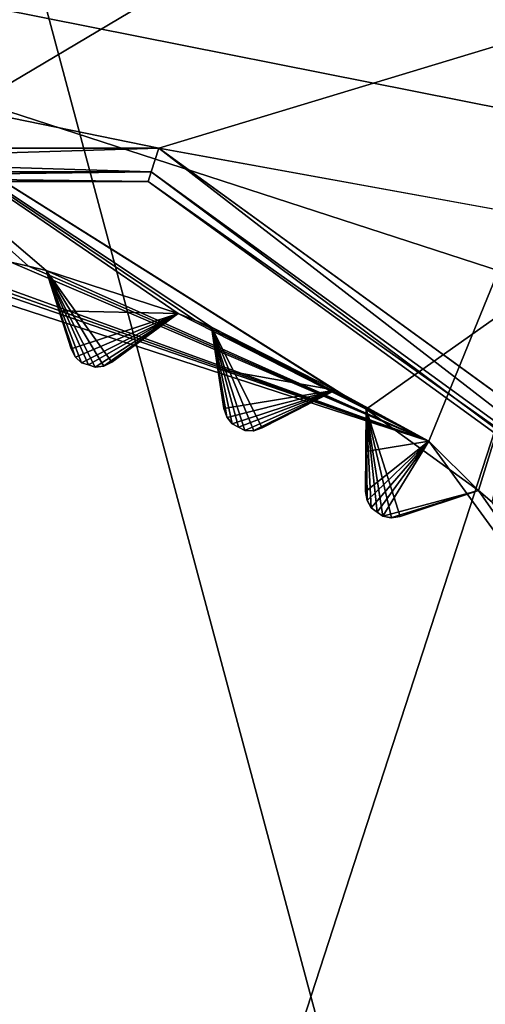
# Model space of a CAD drawing. Header units: millimetres. Extents: x -114 to 114, y -48 to 36.
# Tile 205 of 256: x 24.93 to 27.58, y 1.97 to 7.58. Entities that reach past the tile are written whole.
import ezdxf

# ---------------------------------------------------------------- set-up
doc = ezdxf.new("R2010")
doc.units = ezdxf.units.MM
doc.header["$LTSCALE"] = 65.185185
for name, color, linetype in [('2', 7, 'CONTINUOUS'), ('2786', 7, 'CONTINUOUS'), ('3463', 7, 'CONTINUOUS'), ('3648', 7, 'CONTINUOUS'), ('3649', 7, 'CONTINUOUS'), ('3650', 7, 'CONTINUOUS'), ('3652', 7, 'CONTINUOUS'), ('3657', 7, 'CONTINUOUS'), ('3798', 7, 'CONTINUOUS'), ('3799', 7, 'CONTINUOUS'), ('3800', 7, 'CONTINUOUS'), ('3801', 7, 'CONTINUOUS'), ('3802', 7, 'CONTINUOUS'), ('3803', 7, 'CONTINUOUS'), ('3804', 7, 'CONTINUOUS'), ('3805', 7, 'CONTINUOUS'), ('3806', 7, 'CONTINUOUS'), ('3807', 7, 'CONTINUOUS'), ('3808', 7, 'CONTINUOUS'), ('3809', 7, 'CONTINUOUS'), ('3810', 7, 'CONTINUOUS'), ('3941', 7, 'CONTINUOUS'), ('3942', 7, 'CONTINUOUS'), ('3943', 7, 'CONTINUOUS'), ('4051', 7, 'CONTINUOUS'), ('4052', 7, 'CONTINUOUS'), ('4053', 7, 'CONTINUOUS'), ('78', 7, 'CONTINUOUS'), ('91', 7, 'CONTINUOUS'), ('93', 7, 'CONTINUOUS')]:
    doc.layers.add(name, color=color, linetype=linetype)

msp = doc.modelspace()

# ---------------------------------------------------------------- linework, layer by layer
at = {"layer": '2', "linetype": 'CONTINUOUS'}
for points in [[(113, 35, 92.5), (-113, 35, 92.5), (72.7254, 6.8475, 92.5), (113, 35, 92.5)], [(-113, 35, 92.5), (63.3, 0, 92.5), (64.6742, 4.2309, 92.5), (-113, 35, 92.5)], [(63.3, 0, 92.5), (-113, 35, 92.5), (25.7254, 6.8475, 92.5), (63.3, 0, 92.5)], [(72.7254, 6.8475, 92.5), (-113, 35, 92.5), (68.2746, 6.8475, 92.5), (72.7254, 6.8475, 92.5)], [(68.2746, 6.8475, 92.5), (-113, 35, 92.5), (64.6742, 4.2309, 92.5), (68.2746, 6.8475, 92.5)], [(25.7254, 6.8475, 92.5), (-113, 35, 92.5), (21.2746, 6.8475, 92.5), (25.7254, 6.8475, 92.5)], [(29.3258, 4.2309, 92.5), (63.3, 0, 92.5), (25.7254, 6.8475, 92.5), (29.3258, 4.2309, 92.5)]]:
    msp.add_3dface(points, dxfattribs=at)
at = {"layer": '2786', "linetype": 'CONTINUOUS'}
for points in [[(110.5, 32.5, 90), (-11.6345, 6.8483, 90), (-16.6491, 11.8641, 90), (110.5, 32.5, 90)], [(110.5, 32.5, 90), (-9.8, 0, 90), (-11.6345, 6.8483, 90), (110.5, 32.5, 90)], [(-9.8, 0, 90), (110.5, 32.5, 90), (21.2746, 6.8475, 90), (-9.8, 0, 90)], [(110.5, 32.5, 90), (25.7254, 6.8475, 90), (21.2746, 6.8475, 90), (110.5, 32.5, 90)], [(110.5, 32.5, 90), (29.3258, 4.2309, 90), (25.7254, 6.8475, 90), (110.5, 32.5, 90)]]:
    msp.add_3dface(points, dxfattribs=at)
at = {"layer": '3463', "linetype": 'CONTINUOUS'}
for points in [[(30.2706, 11.7372, 110), (23.5, 13.55, 110), (30.2706, -11.7372, 110), (30.2706, 11.7372, 110)], [(30.2706, -11.7372, 110), (23.5, 13.55, 110), (23.5, -13.55, 110), (30.2706, -11.7372, 110)]]:
    msp.add_3dface(points, dxfattribs=at)
at = {"layer": '3648', "linetype": 'CONTINUOUS'}
for points in [[(23.5, -7.5, 108), (23.5, 7.5, 108), (27.9083, 6.0677, 108), (23.5, -7.5, 108)], [(27.9083, -6.0677, 108), (23.5, -7.5, 108), (27.9083, 6.0677, 108), (27.9083, -6.0677, 108)]]:
    msp.add_3dface(points, dxfattribs=at)
at = {"layer": '3649', "linetype": 'CONTINUOUS'}
for points in [[(27.9083, 6.0677, 108), (23.5, 7.5, 108), (27.9083, 6.0677, 106), (27.9083, 6.0677, 108)], [(27.9083, 6.0677, 106), (23.5, 7.5, 108), (23.5, 7.5, 106), (27.9083, 6.0677, 106)]]:
    msp.add_3dface(points, dxfattribs=at)
at = {"layer": '3650', "linetype": 'CONTINUOUS'}
for points in [[(27.9083, 6.0677, 106), (23.5, 7.5, 106), (26.9057, 5.3595, 106), (27.9083, 6.0677, 106)], [(26.9057, 5.3595, 106), (23.5, 7.5, 106), (26.8179, 5.4143, 106), (26.9057, 5.3595, 106)], [(26.8179, 5.4143, 106), (23.5, 7.5, 106), (26.7291, 5.4676, 106), (26.8179, 5.4143, 106)], [(26.7291, 5.4676, 106), (23.5, 7.5, 106), (26.0254, 5.8262, 106), (26.7291, 5.4676, 106)], [(26.0254, 5.8262, 106), (23.5, 7.5, 106), (25.93, 5.8666, 106), (26.0254, 5.8262, 106)], [(25.93, 5.8666, 106), (23.5, 7.5, 106), (25.8341, 5.9055, 106), (25.93, 5.8666, 106)], [(25.8341, 5.9055, 106), (23.5, 7.5, 106), (25.0829, 6.1496, 106), (25.8341, 5.9055, 106)], [(25.0829, 6.1496, 106), (23.5, 7.5, 106), (24.9824, 6.1745, 106), (25.0829, 6.1496, 106)], [(24.9824, 6.1745, 106), (23.5, 7.5, 106), (24.8815, 6.1979, 106), (24.9824, 6.1745, 106)], [(25.4567, 5.6275, 106), (25.8341, 5.9055, 106), (25.0829, 6.1496, 106), (25.4567, 5.6275, 106)], [(25.412, 5.6049, 106), (25.4567, 5.6275, 106), (25.0829, 6.1496, 106), (25.412, 5.6049, 106)], [(25.3623, 5.5984, 106), (25.412, 5.6049, 106), (25.0829, 6.1496, 106), (25.3623, 5.5984, 106)], [(25.3232, 5.6112, 106), (25.3623, 5.5984, 106), (25.0829, 6.1496, 106), (25.3232, 5.6112, 106)], [(25.284, 5.6238, 106), (25.3232, 5.6112, 106), (25.0829, 6.1496, 106), (25.284, 5.6238, 106)], [(25.2477, 5.6583, 106), (25.284, 5.6238, 106), (25.0829, 6.1496, 106), (25.2477, 5.6583, 106)], [(25.2248, 5.7029, 106), (25.2477, 5.6583, 106), (25.0829, 6.1496, 106), (25.2248, 5.7029, 106)], [(27.5447, 4.8952, 106), (27.9083, 6.0677, 106), (26.9057, 5.3595, 106), (27.5447, 4.8952, 106)], [(27.624, 4.8286, 106), (27.9083, 6.0677, 106), (27.5447, 4.8952, 106), (27.624, 4.8286, 106)], [(26.3129, 5.2521, 106), (26.7291, 5.4676, 106), (26.0254, 5.8262, 106), (26.3129, 5.2521, 106)], [(26.2652, 5.2368, 106), (26.3129, 5.2521, 106), (26.0254, 5.8262, 106), (26.2652, 5.2368, 106)], [(26.2152, 5.2381, 106), (26.2652, 5.2368, 106), (26.0254, 5.8262, 106), (26.2152, 5.2381, 106)], [(26.1785, 5.2569, 106), (26.2152, 5.2381, 106), (26.0254, 5.8262, 106), (26.1785, 5.2569, 106)], [(26.1418, 5.2755, 106), (26.1785, 5.2569, 106), (26.0254, 5.8262, 106), (26.1418, 5.2755, 106)], [(26.1113, 5.3153, 106), (26.1418, 5.2755, 106), (26.0254, 5.8262, 106), (26.1113, 5.3153, 106)], [(26.0957, 5.3628, 106), (26.1113, 5.3153, 106), (26.0254, 5.8262, 106), (26.0957, 5.3628, 106)], [(26.9026, 4.8908, 106), (26.9107, 4.8413, 106), (26.9057, 5.3595, 106), (26.9026, 4.8908, 106)], [(27.0999, 4.7474, 106), (27.5447, 4.8952, 106), (26.9057, 5.3595, 106), (27.0999, 4.7474, 106)], [(27.0504, 4.7398, 106), (27.0999, 4.7474, 106), (26.9057, 5.3595, 106), (27.0504, 4.7398, 106)], [(27.0012, 4.7489, 106), (27.0504, 4.7398, 106), (26.9057, 5.3595, 106), (27.0012, 4.7489, 106)], [(26.9679, 4.7732, 106), (27.0012, 4.7489, 106), (26.9057, 5.3595, 106), (26.9679, 4.7732, 106)], [(26.9345, 4.7973, 106), (26.9679, 4.7732, 106), (26.9057, 5.3595, 106), (26.9345, 4.7973, 106)], [(26.9107, 4.8413, 106), (26.9345, 4.7973, 106), (26.9057, 5.3595, 106), (26.9107, 4.8413, 106)]]:
    msp.add_3dface(points, dxfattribs=at)
at = {"layer": '3652', "linetype": 'CONTINUOUS'}
for points in [[(23.5, 11.25, 93.5), (29.1249, 9.7428, 93.5), (23.5, 6.4, 93.5), (23.5, 11.25, 93.5)], [(23.5, 6.4, 93.5), (29.1249, 9.7428, 93.5), (27.2619, 5.1776, 93.5), (23.5, 6.4, 93.5)], [(27.2619, 5.1776, 93.5), (29.1249, 9.7428, 93.5), (29.5868, 1.9776, 93.5), (27.2619, 5.1776, 93.5)]]:
    msp.add_3dface(points, dxfattribs=at)
at = {"layer": '3657', "linetype": 'CONTINUOUS'}
for points in [[(23.5, 6.4, 93.5), (27.2619, 5.1776, 93.5), (23.8949, 6.3377, 93.55), (23.5, 6.4, 93.5)], [(23.8949, 6.3377, 93.55), (27.2619, 5.1776, 93.5), (23.9982, 6.3304, 93.55), (23.8949, 6.3377, 93.55)], [(23.9982, 6.3304, 93.55), (27.2619, 5.1776, 93.5), (24.1014, 6.3215, 93.55), (23.9982, 6.3304, 93.55)], [(24.1014, 6.3215, 93.55), (27.2619, 5.1776, 93.5), (24.8815, 6.1979, 93.55), (24.1014, 6.3215, 93.55)], [(24.8815, 6.1979, 93.55), (27.2619, 5.1776, 93.5), (24.9824, 6.1745, 93.55), (24.8815, 6.1979, 93.55)], [(24.9824, 6.1745, 93.55), (27.2619, 5.1776, 93.5), (25.0829, 6.1496, 93.55), (24.9824, 6.1745, 93.55)], [(25.0829, 6.1496, 93.55), (27.2619, 5.1776, 93.5), (25.8341, 5.9055, 93.55), (25.0829, 6.1496, 93.55)], [(25.1561, 5.9191, 93.7536), (25.0829, 6.1496, 93.55), (25.8341, 5.9055, 93.55), (25.1561, 5.9191, 93.7536)], [(25.2248, 5.7029, 93.942), (25.1561, 5.9191, 93.7536), (25.8341, 5.9055, 93.55), (25.2248, 5.7029, 93.942)], [(25.2498, 5.6556, 93.9799), (25.2248, 5.7029, 93.942), (25.8341, 5.9055, 93.55), (25.2498, 5.6556, 93.9799)], [(25.284, 5.6238, 94), (25.2498, 5.6556, 93.9799), (25.8341, 5.9055, 93.55), (25.284, 5.6238, 94)], [(25.3232, 5.6112, 94), (25.284, 5.6238, 94), (25.8341, 5.9055, 93.55), (25.3232, 5.6112, 94)], [(25.3623, 5.5984, 94), (25.3232, 5.6112, 94), (25.8341, 5.9055, 93.55), (25.3623, 5.5984, 94)], [(25.4086, 5.604, 93.9799), (25.3623, 5.5984, 94), (25.8341, 5.9055, 93.55), (25.4086, 5.604, 93.9799)], [(25.4567, 5.6275, 93.942), (25.4086, 5.604, 93.9799), (25.8341, 5.9055, 93.55), (25.4567, 5.6275, 93.942)], [(25.6394, 5.7621, 93.7535), (25.4567, 5.6275, 93.942), (25.8341, 5.9055, 93.55), (25.6394, 5.7621, 93.7535)], [(25.8341, 5.9055, 93.55), (27.2619, 5.1776, 93.5), (25.93, 5.8666, 93.55), (25.8341, 5.9055, 93.55)], [(25.93, 5.8666, 93.55), (27.2619, 5.1776, 93.5), (26.0254, 5.8262, 93.55), (25.93, 5.8666, 93.55)], [(26.0254, 5.8262, 93.55), (27.2619, 5.1776, 93.5), (26.7291, 5.4676, 93.55), (26.0254, 5.8262, 93.55)], [(26.0616, 5.5872, 93.7536), (26.0254, 5.8262, 93.55), (26.7291, 5.4676, 93.55), (26.0616, 5.5872, 93.7536)], [(26.0957, 5.3628, 93.942), (26.0616, 5.5872, 93.7536), (26.7291, 5.4676, 93.55), (26.0957, 5.3628, 93.942)], [(26.113, 5.3122, 93.9799), (26.0957, 5.3628, 93.942), (26.7291, 5.4676, 93.55), (26.113, 5.3122, 93.9799)], [(26.1418, 5.2755, 94), (26.113, 5.3122, 93.9799), (26.7291, 5.4676, 93.55), (26.1418, 5.2755, 94)], [(26.1785, 5.2569, 94), (26.1418, 5.2755, 94), (26.7291, 5.4676, 93.55), (26.1785, 5.2569, 94)], [(26.2152, 5.2381, 94), (26.1785, 5.2569, 94), (26.7291, 5.4676, 93.55), (26.2152, 5.2381, 94)], [(26.2618, 5.2364, 93.9799), (26.2152, 5.2381, 94), (26.7291, 5.4676, 93.55), (26.2618, 5.2364, 93.9799)], [(26.3129, 5.2521, 93.942), (26.2618, 5.2364, 93.9799), (26.7291, 5.4676, 93.55), (26.3129, 5.2521, 93.942)], [(26.5145, 5.3565, 93.7535), (26.3129, 5.2521, 93.942), (26.7291, 5.4676, 93.55), (26.5145, 5.3565, 93.7535)], [(26.7291, 5.4676, 93.55), (27.2619, 5.1776, 93.5), (26.8179, 5.4143, 93.55), (26.7291, 5.4676, 93.55)], [(26.8179, 5.4143, 93.55), (27.2619, 5.1776, 93.5), (26.9057, 5.3595, 93.55), (26.8179, 5.4143, 93.55)], [(26.9057, 5.3595, 93.55), (27.2619, 5.1776, 93.5), (26.9041, 5.1177, 93.7536), (26.9057, 5.3595, 93.55)], [(26.9041, 5.1177, 93.7536), (27.2619, 5.1776, 93.5), (26.9026, 4.8908, 93.942), (26.9041, 5.1177, 93.7536)], [(26.9026, 4.8908, 93.942), (27.2619, 5.1776, 93.5), (26.9118, 4.838, 93.9799), (26.9026, 4.8908, 93.942)], [(26.9118, 4.838, 93.9799), (27.2619, 5.1776, 93.5), (26.9345, 4.7973, 94), (26.9118, 4.838, 93.9799)], [(26.9345, 4.7973, 94), (27.2619, 5.1776, 93.5), (26.9679, 4.7732, 94), (26.9345, 4.7973, 94)], [(26.9679, 4.7732, 94), (27.2619, 5.1776, 93.5), (27.0012, 4.7489, 94), (26.9679, 4.7732, 94)], [(27.0012, 4.7489, 94), (27.2619, 5.1776, 93.5), (27.5447, 4.8952, 93.55), (27.0012, 4.7489, 94)], [(27.2619, 5.1776, 93.5), (29.5868, 1.9776, 93.5), (27.5447, 4.8952, 93.55), (27.2619, 5.1776, 93.5)], [(27.0469, 4.7399, 93.9799), (27.0012, 4.7489, 94), (27.5447, 4.8952, 93.55), (27.0469, 4.7399, 93.9799)], [(27.0999, 4.7474, 93.942), (27.0469, 4.7399, 93.9799), (27.5447, 4.8952, 93.55), (27.0999, 4.7474, 93.942)], [(27.3153, 4.819, 93.7535), (27.0999, 4.7474, 93.942), (27.5447, 4.8952, 93.55), (27.3153, 4.819, 93.7535)], [(27.5447, 4.8952, 93.55), (29.5868, 1.9776, 93.5), (27.624, 4.8286, 93.55), (27.5447, 4.8952, 93.55)]]:
    msp.add_3dface(points, dxfattribs=at)
at = {"layer": '3798', "linetype": 'CONTINUOUS'}
for points in [[(24.9824, 6.1745, 106), (24.8815, 6.1979, 106), (24.9824, 6.1745, 93.55), (24.9824, 6.1745, 106)], [(24.8815, 6.1979, 106), (24.8815, 6.1979, 93.55), (24.9824, 6.1745, 93.55), (24.8815, 6.1979, 106)], [(25.0829, 6.1496, 106), (24.9824, 6.1745, 106), (25.0829, 6.1496, 93.55), (25.0829, 6.1496, 106)], [(24.9824, 6.1745, 106), (24.9824, 6.1745, 93.55), (25.0829, 6.1496, 93.55), (24.9824, 6.1745, 106)]]:
    msp.add_3dface(points, dxfattribs=at)
at = {"layer": '3799', "linetype": 'CONTINUOUS'}
for points in [[(25.2248, 5.7029, 106), (25.0829, 6.1496, 106), (25.0829, 6.1496, 93.55), (25.2248, 5.7029, 106)], [(25.2248, 5.7029, 106), (25.0829, 6.1496, 93.55), (25.1561, 5.9191, 93.7536), (25.2248, 5.7029, 106)], [(25.2248, 5.7029, 106), (25.1561, 5.9191, 93.7536), (25.2248, 5.7029, 93.942), (25.2248, 5.7029, 106)]]:
    msp.add_3dface(points, dxfattribs=at)
at = {"layer": '3800', "linetype": 'CONTINUOUS'}
for points in [[(25.412, 5.6049, 106), (25.4086, 5.604, 93.9799), (25.4567, 5.6275, 93.942), (25.412, 5.6049, 106)], [(25.4567, 5.6275, 106), (25.412, 5.6049, 106), (25.4567, 5.6275, 93.942), (25.4567, 5.6275, 106)], [(25.412, 5.6049, 106), (25.3623, 5.5984, 106), (25.4086, 5.604, 93.9799), (25.412, 5.6049, 106)], [(25.3623, 5.5984, 106), (25.3623, 5.5984, 94), (25.4086, 5.604, 93.9799), (25.3623, 5.5984, 106)]]:
    msp.add_3dface(points, dxfattribs=at)
at = {"layer": '3801', "linetype": 'CONTINUOUS'}
for points in [[(25.8341, 5.9055, 106), (25.4567, 5.6275, 106), (25.4567, 5.6275, 93.942), (25.8341, 5.9055, 106)], [(25.8341, 5.9055, 106), (25.4567, 5.6275, 93.942), (25.6394, 5.7621, 93.7535), (25.8341, 5.9055, 106)], [(25.8341, 5.9055, 106), (25.6394, 5.7621, 93.7535), (25.8341, 5.9055, 93.55), (25.8341, 5.9055, 106)]]:
    msp.add_3dface(points, dxfattribs=at)
at = {"layer": '3802', "linetype": 'CONTINUOUS'}
for points in [[(25.93, 5.8666, 106), (25.8341, 5.9055, 106), (25.93, 5.8666, 93.55), (25.93, 5.8666, 106)], [(25.8341, 5.9055, 106), (25.8341, 5.9055, 93.55), (25.93, 5.8666, 93.55), (25.8341, 5.9055, 106)], [(26.0254, 5.8262, 106), (25.93, 5.8666, 106), (26.0254, 5.8262, 93.55), (26.0254, 5.8262, 106)], [(25.93, 5.8666, 106), (25.93, 5.8666, 93.55), (26.0254, 5.8262, 93.55), (25.93, 5.8666, 106)]]:
    msp.add_3dface(points, dxfattribs=at)
at = {"layer": '3803', "linetype": 'CONTINUOUS'}
for points in [[(26.0957, 5.3628, 106), (26.0254, 5.8262, 106), (26.0254, 5.8262, 93.55), (26.0957, 5.3628, 106)], [(26.0957, 5.3628, 106), (26.0254, 5.8262, 93.55), (26.0616, 5.5872, 93.7536), (26.0957, 5.3628, 106)], [(26.0957, 5.3628, 106), (26.0616, 5.5872, 93.7536), (26.0957, 5.3628, 93.942), (26.0957, 5.3628, 106)]]:
    msp.add_3dface(points, dxfattribs=at)
at = {"layer": '3804', "linetype": 'CONTINUOUS'}
for points in [[(26.2652, 5.2368, 106), (26.2152, 5.2381, 106), (26.2618, 5.2364, 93.9799), (26.2652, 5.2368, 106)], [(26.2152, 5.2381, 106), (26.2152, 5.2381, 94), (26.2618, 5.2364, 93.9799), (26.2152, 5.2381, 106)], [(26.2652, 5.2368, 106), (26.2618, 5.2364, 93.9799), (26.3129, 5.2521, 93.942), (26.2652, 5.2368, 106)], [(26.3129, 5.2521, 106), (26.2652, 5.2368, 106), (26.3129, 5.2521, 93.942), (26.3129, 5.2521, 106)]]:
    msp.add_3dface(points, dxfattribs=at)
at = {"layer": '3805', "linetype": 'CONTINUOUS'}
for points in [[(26.7291, 5.4676, 106), (26.3129, 5.2521, 106), (26.3129, 5.2521, 93.942), (26.7291, 5.4676, 106)], [(26.7291, 5.4676, 106), (26.3129, 5.2521, 93.942), (26.5145, 5.3565, 93.7535), (26.7291, 5.4676, 106)], [(26.7291, 5.4676, 106), (26.5145, 5.3565, 93.7535), (26.7291, 5.4676, 93.55), (26.7291, 5.4676, 106)]]:
    msp.add_3dface(points, dxfattribs=at)
at = {"layer": '3806', "linetype": 'CONTINUOUS'}
for points in [[(26.8179, 5.4143, 106), (26.7291, 5.4676, 106), (26.8179, 5.4143, 93.55), (26.8179, 5.4143, 106)], [(26.7291, 5.4676, 106), (26.7291, 5.4676, 93.55), (26.8179, 5.4143, 93.55), (26.7291, 5.4676, 106)], [(26.9057, 5.3595, 106), (26.8179, 5.4143, 106), (26.9057, 5.3595, 93.55), (26.9057, 5.3595, 106)], [(26.8179, 5.4143, 106), (26.8179, 5.4143, 93.55), (26.9057, 5.3595, 93.55), (26.8179, 5.4143, 106)]]:
    msp.add_3dface(points, dxfattribs=at)
at = {"layer": '3807', "linetype": 'CONTINUOUS'}
for points in [[(26.9026, 4.8908, 106), (26.9057, 5.3595, 106), (26.9057, 5.3595, 93.55), (26.9026, 4.8908, 106)], [(26.9026, 4.8908, 106), (26.9057, 5.3595, 93.55), (26.9041, 5.1177, 93.7536), (26.9026, 4.8908, 106)], [(26.9026, 4.8908, 106), (26.9041, 5.1177, 93.7536), (26.9026, 4.8908, 93.942), (26.9026, 4.8908, 106)]]:
    msp.add_3dface(points, dxfattribs=at)
at = {"layer": '3808', "linetype": 'CONTINUOUS'}
for points in [[(27.0504, 4.7398, 106), (27.0012, 4.7489, 106), (27.0469, 4.7399, 93.9799), (27.0504, 4.7398, 106)], [(27.0012, 4.7489, 106), (27.0012, 4.7489, 94), (27.0469, 4.7399, 93.9799), (27.0012, 4.7489, 106)], [(27.0504, 4.7398, 106), (27.0469, 4.7399, 93.9799), (27.0999, 4.7474, 93.942), (27.0504, 4.7398, 106)], [(27.0999, 4.7474, 106), (27.0504, 4.7398, 106), (27.0999, 4.7474, 93.942), (27.0999, 4.7474, 106)]]:
    msp.add_3dface(points, dxfattribs=at)
at = {"layer": '3809', "linetype": 'CONTINUOUS'}
for points in [[(27.5447, 4.8952, 106), (27.0999, 4.7474, 106), (27.0999, 4.7474, 93.942), (27.5447, 4.8952, 106)], [(27.5447, 4.8952, 106), (27.0999, 4.7474, 93.942), (27.3153, 4.819, 93.7535), (27.5447, 4.8952, 106)], [(27.5447, 4.8952, 106), (27.3153, 4.819, 93.7535), (27.5447, 4.8952, 93.55), (27.5447, 4.8952, 106)]]:
    msp.add_3dface(points, dxfattribs=at)
at = {"layer": '3810', "linetype": 'CONTINUOUS'}
for points in [[(27.624, 4.8286, 106), (27.5447, 4.8952, 106), (27.624, 4.8286, 93.55), (27.624, 4.8286, 106)], [(27.5447, 4.8952, 106), (27.5447, 4.8952, 93.55), (27.624, 4.8286, 93.55), (27.5447, 4.8952, 106)]]:
    msp.add_3dface(points, dxfattribs=at)
at = {"layer": '3941', "linetype": 'CONTINUOUS'}
for points in [[(25.3232, 5.6112, 106), (25.284, 5.6238, 106), (25.3232, 5.6112, 94), (25.3232, 5.6112, 106)], [(25.284, 5.6238, 106), (25.284, 5.6238, 94), (25.3232, 5.6112, 94), (25.284, 5.6238, 106)], [(25.3623, 5.5984, 106), (25.3232, 5.6112, 106), (25.3623, 5.5984, 94), (25.3623, 5.5984, 106)], [(25.3232, 5.6112, 106), (25.3232, 5.6112, 94), (25.3623, 5.5984, 94), (25.3232, 5.6112, 106)]]:
    msp.add_3dface(points, dxfattribs=at)
at = {"layer": '3942', "linetype": 'CONTINUOUS'}
for points in [[(26.1785, 5.2569, 106), (26.1418, 5.2755, 106), (26.1785, 5.2569, 94), (26.1785, 5.2569, 106)], [(26.1418, 5.2755, 106), (26.1418, 5.2755, 94), (26.1785, 5.2569, 94), (26.1418, 5.2755, 106)], [(26.2152, 5.2381, 106), (26.1785, 5.2569, 106), (26.2152, 5.2381, 94), (26.2152, 5.2381, 106)], [(26.1785, 5.2569, 106), (26.1785, 5.2569, 94), (26.2152, 5.2381, 94), (26.1785, 5.2569, 106)]]:
    msp.add_3dface(points, dxfattribs=at)
at = {"layer": '3943', "linetype": 'CONTINUOUS'}
for points in [[(26.9679, 4.7732, 106), (26.9345, 4.7973, 106), (26.9679, 4.7732, 94), (26.9679, 4.7732, 106)], [(26.9345, 4.7973, 106), (26.9345, 4.7973, 94), (26.9679, 4.7732, 94), (26.9345, 4.7973, 106)], [(27.0012, 4.7489, 106), (26.9679, 4.7732, 106), (27.0012, 4.7489, 94), (27.0012, 4.7489, 106)], [(26.9679, 4.7732, 106), (26.9679, 4.7732, 94), (27.0012, 4.7489, 94), (26.9679, 4.7732, 106)]]:
    msp.add_3dface(points, dxfattribs=at)
at = {"layer": '4051', "linetype": 'CONTINUOUS'}
for points in [[(25.2477, 5.6583, 106), (25.2248, 5.7029, 106), (25.2498, 5.6556, 93.9799), (25.2477, 5.6583, 106)], [(25.2248, 5.7029, 106), (25.2248, 5.7029, 93.942), (25.2498, 5.6556, 93.9799), (25.2248, 5.7029, 106)], [(25.284, 5.6238, 106), (25.2477, 5.6583, 106), (25.284, 5.6238, 94), (25.284, 5.6238, 106)], [(25.2477, 5.6583, 106), (25.2498, 5.6556, 93.9799), (25.284, 5.6238, 94), (25.2477, 5.6583, 106)]]:
    msp.add_3dface(points, dxfattribs=at)
at = {"layer": '4052', "linetype": 'CONTINUOUS'}
for points in [[(26.1113, 5.3153, 106), (26.0957, 5.3628, 106), (26.113, 5.3122, 93.9799), (26.1113, 5.3153, 106)], [(26.0957, 5.3628, 106), (26.0957, 5.3628, 93.942), (26.113, 5.3122, 93.9799), (26.0957, 5.3628, 106)], [(26.1418, 5.2755, 106), (26.1113, 5.3153, 106), (26.1418, 5.2755, 94), (26.1418, 5.2755, 106)], [(26.1113, 5.3153, 106), (26.113, 5.3122, 93.9799), (26.1418, 5.2755, 94), (26.1113, 5.3153, 106)]]:
    msp.add_3dface(points, dxfattribs=at)
at = {"layer": '4053', "linetype": 'CONTINUOUS'}
for points in [[(26.9107, 4.8413, 106), (26.9026, 4.8908, 106), (26.9118, 4.838, 93.9799), (26.9107, 4.8413, 106)], [(26.9026, 4.8908, 106), (26.9026, 4.8908, 93.942), (26.9118, 4.838, 93.9799), (26.9026, 4.8908, 106)], [(26.9345, 4.7973, 106), (26.9107, 4.8413, 106), (26.9345, 4.7973, 94), (26.9345, 4.7973, 106)], [(26.9107, 4.8413, 106), (26.9118, 4.838, 93.9799), (26.9345, 4.7973, 94), (26.9107, 4.8413, 106)]]:
    msp.add_3dface(points, dxfattribs=at)
at = {"layer": '78', "linetype": 'CONTINUOUS'}
for points in [[(25.6631, 6.6574, 92.3), (21.3369, 6.6574, 92.3), (25.6631, 6.6574, 90.2), (25.6631, 6.6574, 92.3)], [(25.6631, 6.6574, 90.2), (21.3369, 6.6574, 92.3), (21.3369, 6.6574, 90.2), (25.6631, 6.6574, 90.2)], [(29.1631, 4.1145, 92.3), (25.6631, 6.6574, 92.3), (29.1631, 4.1145, 90.2), (29.1631, 4.1145, 92.3)], [(29.1631, 4.1145, 90.2), (25.6631, 6.6574, 92.3), (25.6631, 6.6574, 90.2), (29.1631, 4.1145, 90.2)]]:
    msp.add_3dface(points, dxfattribs=at)
at = {"layer": '91', "linetype": 'CONTINUOUS'}
for points in [[(25.7254, 6.8475, 92.5), (21.2746, 6.8475, 92.5), (25.6812, 6.7131, 92.4414), (25.7254, 6.8475, 92.5)], [(25.6812, 6.7131, 92.4414), (21.2746, 6.8475, 92.5), (21.3188, 6.7131, 92.4414), (25.6812, 6.7131, 92.4414)], [(29.2105, 4.1489, 92.4414), (25.7254, 6.8475, 92.5), (25.6812, 6.7131, 92.4414), (29.2105, 4.1489, 92.4414)], [(29.3258, 4.2309, 92.5), (25.7254, 6.8475, 92.5), (29.2105, 4.1489, 92.4414), (29.3258, 4.2309, 92.5)], [(21.3369, 6.6574, 92.3), (25.6631, 6.6574, 92.3), (21.3188, 6.7131, 92.4414), (21.3369, 6.6574, 92.3)], [(25.6631, 6.6574, 92.3), (25.6812, 6.7131, 92.4414), (21.3188, 6.7131, 92.4414), (25.6631, 6.6574, 92.3)], [(25.6631, 6.6574, 92.3), (29.1631, 4.1145, 92.3), (25.6812, 6.7131, 92.4414), (25.6631, 6.6574, 92.3)], [(29.1631, 4.1145, 92.3), (29.2105, 4.1489, 92.4414), (25.6812, 6.7131, 92.4414), (29.1631, 4.1145, 92.3)]]:
    msp.add_3dface(points, dxfattribs=at)
at = {"layer": '93', "linetype": 'CONTINUOUS'}
for points in [[(21.2746, 6.8475, 90), (25.7254, 6.8475, 90), (21.3188, 6.7131, 90.0586), (21.2746, 6.8475, 90)], [(21.3188, 6.7131, 90.0586), (25.7254, 6.8475, 90), (25.6812, 6.7131, 90.0586), (21.3188, 6.7131, 90.0586)], [(25.6812, 6.7131, 90.0586), (25.7254, 6.8475, 90), (29.2105, 4.1489, 90.0586), (25.6812, 6.7131, 90.0586)], [(25.7254, 6.8475, 90), (29.3258, 4.2309, 90), (29.2105, 4.1489, 90.0586), (25.7254, 6.8475, 90)], [(21.3369, 6.6574, 90.2), (21.3188, 6.7131, 90.0586), (25.6812, 6.7131, 90.0586), (21.3369, 6.6574, 90.2)], [(25.6631, 6.6574, 90.2), (21.3369, 6.6574, 90.2), (25.6812, 6.7131, 90.0586), (25.6631, 6.6574, 90.2)], [(25.6631, 6.6574, 90.2), (25.6812, 6.7131, 90.0586), (29.2105, 4.1489, 90.0586), (25.6631, 6.6574, 90.2)], [(29.1631, 4.1145, 90.2), (25.6631, 6.6574, 90.2), (29.2105, 4.1489, 90.0586), (29.1631, 4.1145, 90.2)]]:
    msp.add_3dface(points, dxfattribs=at)

doc.saveas('drawing.dxf')
